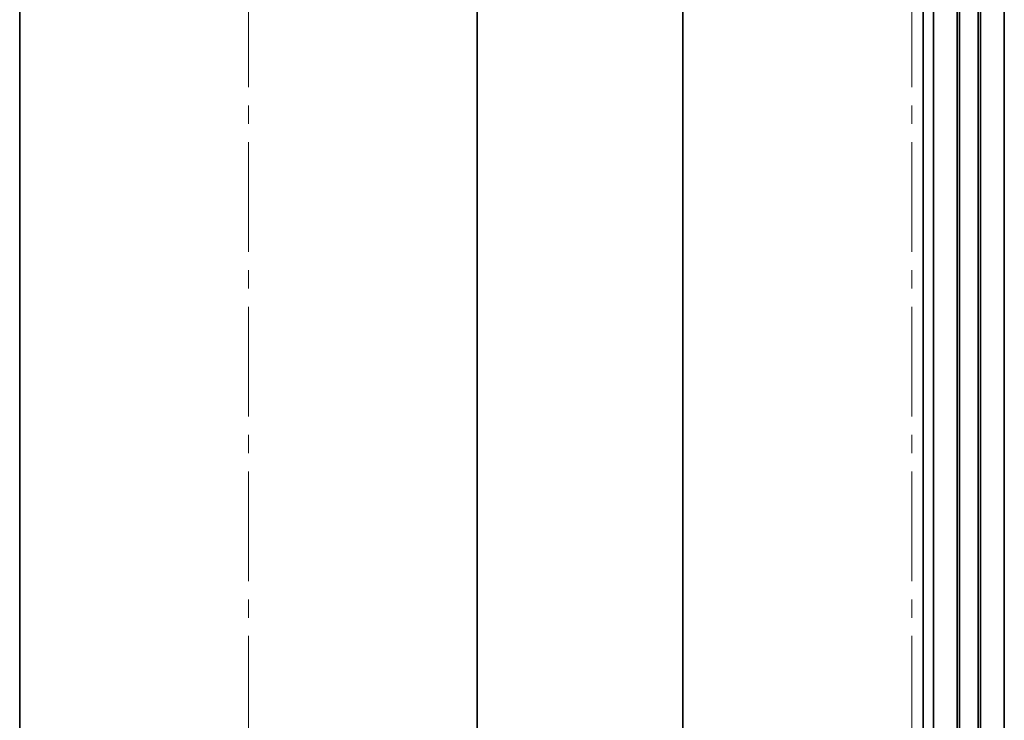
# Model space of a CAD drawing. Header units: millimetres. Extents: x -14862 to 14862, y -10512 to 10512.
# Tile 24 of 199: x -7954 to -7523, y -671 to -365. Entities that reach past the tile are written whole.
import ezdxf

# ---------------------------------------------------------------- set-up
doc = ezdxf.new("R2010")
doc.units = ezdxf.units.MM
doc.header["$LTSCALE"] = 4
doc.linetypes.add('点画线', pattern=[18, 12, -2, 2, -2])
doc.layers.add('中心线层', color=1, linetype='点画线', lineweight=18)
doc.layers.add('几何体', color=7, linetype='Continuous', lineweight=35)

msp = doc.modelspace()

# ---------------------------------------------------------------- linework, layer by layer
at = {"layer": '中心线层'}
for p, q in [((-7853.859, -58.603), (-7853.859, -2808.181)), ((-7563.859, -58.603), (-7563.859, -2808.181))]:
    msp.add_line(p, q, dxfattribs=at)
at = {"layer": '几何体'}
for p, q in [((-7558.86, -170.88), (-7558.86, -1203.241)), ((-7554.359, -170.88), (-7554.359, -1203.241)), ((-7543.959, -170.88), (-7543.959, -1196.541)), ((-7542.959, -170.88), (-7542.959, -1196.305)), ((-7534.759, -170.88), (-7534.759, -1195.88)), ((-7533.759, -170.88), (-7533.759, -1195.88)), ((-7523.359, -170.88), (-7523.359, -1195.88)), ((-7953.859, -270.88), (-7953.859, -2670.88)), ((-7753.859, -1415.88), (-7753.859, -270.88)), ((-7663.859, -270.88), (-7663.859, -1415.88))]:
    msp.add_line(p, q, dxfattribs=at)

doc.saveas('drawing.dxf')
